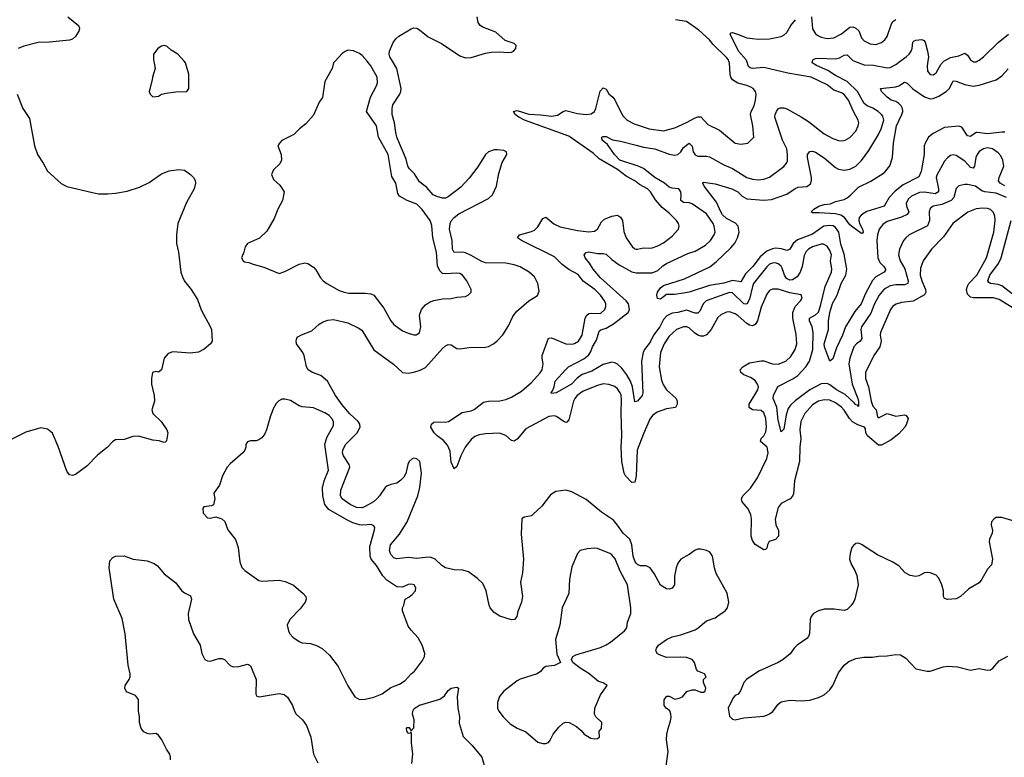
# Model space of a CAD drawing. Header units: inches. Extents: x 1843162 to 1959474, y 907081 to 1016326.
# Tile 234 of 256: x 1895702 to 1902566, y 915149 to 920290. Entities that reach past the tile are written whole.
import ezdxf

# ---------------------------------------------------------------- set-up
doc = ezdxf.new("R2010")
doc.units = ezdxf.units.IN
doc.header["$MEASUREMENT"] = 0
for name, color, linetype in [('B8991', 7, 'Continuous'), ('B8992', 7, 'Continuous'), ('B9901', 7, 'Continuous'), ('B9902', 7, 'Continuous')]:
    doc.layers.add(name, color=color, linetype=linetype)

msp = doc.modelspace()

# ---------------------------------------------------------------- linework, layer by layer
at = {"layer": 'B8991', "color": 5}
for points, elevation in [([(1896636, 920000), (1896646, 919950), (1896626.8, 919890), (1896626, 919870), (1896604.7, 919790), (1896612, 919770), (1896630, 919752), (1896670, 919758), (1896689.2, 919770.8), (1896722, 919778), (1896790, 919786.8), (1896866, 919790), (1896881.2, 919810), (1896880.9, 919910), (1896857, 919990), (1896848.4, 920000)], 740), ([(1897900.1, 920000), (1897890.4, 919989.6), (1897880.4, 919950), (1897830, 919859), (1897811.8, 919748.2), (1897790, 919715.3), (1897750, 919625.2), (1897695.9, 919564.1), (1897651.3, 919530), (1897612, 919490), (1897530, 919448), (1897512, 919430), (1897502, 919410), (1897524.7, 919350), (1897526, 919310), (1897514.4, 919285.6), (1897470, 919244), (1897458, 919210), (1897470, 919176), (1897515.9, 919135.9), (1897546, 919090), (1897534.8, 919030), (1897500.7, 918970), (1897475.2, 918904.8), (1897423.5, 918816.5), (1897373.7, 918766.3), (1897290.6, 918729.4), (1897274, 918706), (1897264.9, 918670), (1897247, 918630), (1897258.8, 918610), (1897270, 918603), (1897298.5, 918598.5), (1897330, 918584.9), (1897404, 918564), (1897510, 918520.7), (1897550, 918535.5), (1897650, 918585.7), (1897690, 918594), (1897710, 918590.4), (1897750, 918564.9), (1897765.8, 918545.8), (1897798, 918490), (1897816.3, 918470), (1897844, 918450), (1897930, 918403.1), (1897962.8, 918390), (1897996.2, 918383.8), (1898110, 918384.2), (1898150, 918378.7), (1898170.2, 918370.3), (1898240.2, 918280.3), (1898288.5, 918190), (1898310, 918164.9), (1898370, 918121.3), (1898410, 918104.4), (1898450, 918093), (1898466.8, 918093.2), (1898490, 918107.3), (1898498.7, 918150), (1898488.2, 918230), (1898502.4, 918270), (1898530, 918302.4), (1898558.5, 918321.5), (1898590, 918333.7), (1898650, 918343.1), (1898710, 918345.5), (1898750, 918354.8), (1898810, 918361), (1898830, 918371.3), (1898848.7, 918390), (1898849, 918410), (1898818, 918470), (1898789.3, 918510), (1898770, 918519.7), (1898750, 918522), (1898670, 918517.6), (1898650, 918521.7), (1898630, 918538.7), (1898614.6, 918574.6), (1898607.3, 918670), (1898582.8, 918770), (1898574.6, 918854.6), (1898564.4, 918890), (1898508, 918968), (1898470, 919005.1), (1898402, 919030), (1898350, 919060.5), (1898337.7, 919077.7), (1898324.4, 919150), (1898296.5, 919196.5), (1898271.1, 919350), (1898204.2, 919470), (1898188.4, 919550), (1898118.4, 919650), (1898146.5, 919750), (1898189.8, 919830), (1898195.3, 919850), (1898193.5, 919890), (1898150, 919968.3), (1898123.3, 920000)], 740), ([(1900000, 916502.3), (1899993.2, 916510), (1899977.5, 916550), (1899969.3, 916630), (1899955.4, 916670), (1899909.8, 916710), (1899870, 916767.4), (1899840.6, 916800.6), (1899756.9, 916856.9), (1899650, 916945.1), (1899550, 916999.5), (1899510, 917009.4), (1899439.8, 917000.2), (1899401.7, 916978.3), (1899341.2, 916898.8), (1899280, 916840), (1899270, 916832.6), (1899218.5, 916821.5), (1899202.8, 916810), (1899197.1, 916702.9), (1899213.4, 916530), (1899206.3, 916433.7), (1899193.4, 916370), (1899206, 916270), (1899201.1, 916230), (1899174.8, 916165.2), (1899167.2, 916130), (1899152, 916107.9), (1899130, 916107.1), (1899050, 916132.9), (1899010, 916157.7), (1898982.1, 916190), (1898974.1, 916210), (1898954.7, 916310), (1898930, 916360.3), (1898894.4, 916394.4), (1898830, 916440.7), (1898790, 916453.8), (1898730, 916455.3), (1898670, 916469.8), (1898645.1, 916485.1), (1898598.7, 916530), (1898570, 916542.2), (1898550, 916544), (1898470, 916534.3), (1898410, 916541.2), (1898330, 916530.8), (1898310, 916538), (1898290, 916561.3), (1898280.7, 916590), (1898286.6, 916630), (1898350, 916704.2), (1898402.6, 916790), (1898477.7, 916970), (1898491, 917030), (1898503.5, 917130), (1898490.9, 917210), (1898470, 917229.6), (1898450, 917233.7), (1898438.8, 917230), (1898418, 917210), (1898407.5, 917190), (1898392.7, 917127.3), (1898378.7, 917101.3), (1898359.8, 917080.2), (1898330, 917060.3), (1898288, 917050), (1898261.9, 917038.1), (1898250, 917028.5), (1898211.1, 916970), (1898192.3, 916950), (1898167.7, 916930), (1898110, 916896), (1898090, 916887.9), (1898050, 916888.6), (1898006.4, 916910), (1897949.8, 916950), (1897939, 916970), (1897939.5, 917010), (1898002.2, 917170), (1897999.8, 917190), (1897958.6, 917250), (1897953, 917270), (1897954, 917290), (1897973.8, 917330), (1898054.4, 917410), (1898074.4, 917450), (1898073.6, 917470), (1898060.3, 917490), (1898002.7, 917542.7), (1897950, 917605), (1897904.3, 917670), (1897848, 917770), (1897800.4, 917810), (1897742, 917830), (1897713.6, 917850), (1897701.5, 917870), (1897685.3, 917950), (1897675.6, 917970), (1897631.2, 918030), (1897628.4, 918051.6), (1897634, 918070), (1897641.8, 918078.2), (1897666.6, 918093.4), (1897738.9, 918121.1), (1897790, 918168.2), (1897816.6, 918183.4), (1897850, 918194.4), (1897890, 918199.5), (1897990, 918178), (1898062.5, 918142.5), (1898086.1, 918126.1), (1898170, 917987.8), (1898308.6, 917888.6), (1898370, 917831.6), (1898410, 917825.8), (1898450, 917832.3), (1898494.1, 917845.9), (1898530, 917864.6), (1898650, 917996.9), (1898670, 918016.5), (1898690, 918026.5), (1898710, 918023.6), (1898750, 917997.4), (1898770, 917995.3), (1898834.3, 918005.7), (1898950, 918008.2), (1898970, 918012.8), (1899004.5, 918030), (1899030, 918050.4), (1899070, 918094), (1899110, 918155.8), (1899139.7, 918220.3), (1899164.9, 918255.1), (1899250.5, 918329.5), (1899311.8, 918368.2), (1899323.1, 918396.9), (1899314.4, 918450), (1899290, 918496.4), (1899254, 918530), (1899190, 918567), (1899150, 918581.5), (1899090, 918593.4), (1898950, 918595.4), (1898923.8, 918603.8), (1898850, 918647.1), (1898810, 918664.9), (1898790, 918668.8), (1898730, 918667.2), (1898718.9, 918690), (1898717.5, 918750), (1898697.5, 918830), (1898702, 918870), (1898710, 918887.6), (1898730, 918912.1), (1898763.1, 918936.9), (1898970, 919044.2), (1898996.9, 919070), (1899026, 919130), (1899041.3, 919218.7), (1899066.1, 919293.9), (1899097.2, 919350), (1899095.3, 919370), (1899077, 919377), (1899030, 919382.9), (1899010, 919382), (1898970, 919369.3), (1898950, 919349.4), (1898895.8, 919264.2), (1898834.2, 919185.8), (1898776.6, 919123.4), (1898690, 919055.6), (1898670, 919046.6), (1898650, 919046.6), (1898610, 919057.4), (1898584.8, 919070), (1898539.3, 919119.3), (1898490, 919159.8), (1898454.8, 919214.8), (1898420.3, 919250), (1898408.6, 919270), (1898396.9, 919316.9), (1898331.6, 919470), (1898322.9, 919502.9), (1898314.5, 919570), (1898298.5, 919630), (1898298.3, 919670), (1898303.4, 919696.6), (1898350.8, 919770), (1898359.8, 919790), (1898362.2, 919810), (1898331.6, 919950), (1898300.1, 920000)], 720), ([(1900000, 919159.2), (1899986, 919170), (1899930, 919199.6), (1899870, 919244.6), (1899740.5, 919320.5), (1899700.6, 919360.6), (1899530, 919477.7), (1899220.5, 919590), (1899182.4, 919610), (1899156.2, 919630), (1899145.2, 919650), (1899170, 919656.1), (1899250.7, 919630.7), (1899332.9, 919627.1), (1899410, 919617.3), (1899450, 919625.4), (1899490, 919650.2), (1899510, 919657.2), (1899590, 919635.8), (1899649.9, 919630.1), (1899685.9, 919634.1), (1899708.6, 919650), (1899719.1, 919670), (1899749.1, 919790.9), (1899770, 919814.6), (1899790, 919804.6), (1899810, 919773.6), (1899836.5, 919750), (1899850, 919731.5), (1899890, 919649), (1899910, 919618.2), (1899937.7, 919590), (1899984.7, 919564.7), (1900000, 919559.7)], 680), ([(1895683, 919770), (1895723.8, 919670), (1895770, 919601), (1895806, 919410), (1895826, 919350), (1895865.7, 919290), (1895894.7, 919234.7), (1895990, 919148.4), (1896030, 919128.2), (1896210, 919084.4), (1896250, 919076.4), (1896315.8, 919075.8), (1896370, 919080.3), (1896450, 919095.8), (1896537.2, 919122.8), (1896605.2, 919154.8), (1896690, 919214.4), (1896744, 919236), (1896810, 919246), (1896850, 919240.5), (1896891.5, 919211.6), (1896913.4, 919190), (1896925.5, 919170), (1896928.2, 919150), (1896918.4, 919110), (1896864.5, 919015.5), (1896805.3, 918870), (1896794.6, 918790), (1896796, 918730), (1896809, 918669), (1896825.3, 918530), (1896836.7, 918496.7), (1896850, 918467.3), (1896896.4, 918410), (1896940.6, 918340.6), (1896967.7, 918267.7), (1897030.4, 918150.4), (1897038, 918130), (1897044, 918050), (1897030.8, 918030), (1896986.9, 917993.1), (1896948.5, 917971.5), (1896890, 917964.5), (1896770, 917974.5), (1896736.7, 917963.3), (1896708.5, 917930), (1896690, 917848.7), (1896670, 917832.7), (1896650, 917837.2), (1896627.3, 917830), (1896620.5, 917790), (1896620.4, 917750), (1896638.4, 917670), (1896642, 917630), (1896623.1, 917570), (1896630, 917546), (1896688.5, 917490), (1896727.7, 917430), (1896734, 917410), (1896724.9, 917355.1), (1896715.8, 917344.2), (1896710, 917342), (1896673.5, 917353.5), (1896630, 917359.8), (1896530, 917386.8), (1896490, 917385.4), (1896430, 917363.5), (1896370, 917362), (1896350.3, 917349.6), (1896311.5, 917308.5), (1896244.8, 917255.2), (1896170, 917178), (1896090, 917119.3), (1896070, 917112.7), (1896050, 917117.2), (1896030, 917142), (1895970, 917315.3), (1895930, 917408), (1895896.5, 917436.5), (1895850, 917445.2), (1895744.5, 917415.5), (1895590, 917339)], 720), ([(1900000, 919274.4), (1899884.7, 919310), (1899847.4, 919350), (1899799.1, 919419.1), (1899761.6, 919450), (1899760.9, 919470), (1899770, 919476.4), (1899790, 919475.8), (1899833.5, 919453.5), (1899890, 919443.6), (1900000, 919414.3)], 660), ([(1900000, 917109.1), (1899990, 917066.6), (1899970, 917064.7), (1899926, 917110), (1899915.3, 917130), (1899900.7, 917210), (1899894.3, 917310), (1899900.6, 917390), (1899894.5, 917550), (1899898, 917638), (1899894, 917674), (1899888.9, 917690), (1899870, 917716), (1899850, 917732.1), (1899810, 917747.8), (1899770, 917750.7), (1899730, 917740.8), (1899630, 917700.9), (1899587.1, 917670), (1899571, 917650), (1899562, 917630), (1899530, 917501.2), (1899516.2, 917483.8), (1899510, 917481.7), (1899490, 917490.9), (1899443.7, 917523.7), (1899428, 917528), (1899390, 917523.7), (1899230, 917438.9), (1899170, 917366), (1899150, 917351.9), (1899130, 917355.6), (1899091.1, 917391.1), (1899047.2, 917407.2), (1898950, 917403.5), (1898904, 917396), (1898875.1, 917384.9), (1898850, 917362.8), (1898806.6, 917310), (1898777.6, 917250), (1898750, 917175.1), (1898730, 917159), (1898710, 917206), (1898702.5, 917282.5), (1898684.5, 917324.5), (1898657.1, 917357.1), (1898611.1, 917390), (1898591, 917410), (1898567.7, 917450), (1898573.7, 917470), (1898590, 917483.6), (1898612.6, 917487.4), (1898670, 917485.2), (1898690.5, 917489.5), (1898787.2, 917552.8), (1898850, 917564.1), (1898870, 917573.7), (1898936.3, 917623.7), (1898969.1, 917630.9), (1899050, 917634.1), (1899090, 917641.5), (1899130, 917659.6), (1899199.5, 917700.5), (1899270, 917760.9), (1899330, 917827.6), (1899343.7, 917850), (1899351.9, 917890), (1899343.9, 917930), (1899345.2, 917950), (1899389.2, 918070.8), (1899410, 918071.8), (1899510, 918030.1), (1899550, 918027.4), (1899570, 918032.8), (1899597.2, 918050), (1899623, 918090), (1899644.4, 918210), (1899654.8, 918230), (1899670, 918241.4), (1899690, 918244.6), (1899750, 918241.8), (1899780.8, 918270), (1899788.8, 918290), (1899788.9, 918310), (1899779.8, 918330), (1899750, 918370.7), (1899711.3, 918410), (1899630, 918468.1), (1899594.3, 918514.3), (1899530, 918548.3), (1899484.6, 918584.6), (1899430, 918637.9), (1899199.5, 918750), (1899172.3, 918770), (1899186, 918790), (1899270, 918812.4), (1899290, 918822.3), (1899314, 918846.1), (1899350, 918904.9), (1899370, 918912.7), (1899426.5, 918866.5), (1899470, 918845.8), (1899590, 918820.4), (1899670, 918811), (1899710, 918815.9), (1899730, 918829.2), (1899758.7, 918881.3), (1899779.5, 918900.5), (1899830, 918919.8), (1899870, 918926.5), (1899890, 918914.3), (1899903.7, 918890), (1899914.3, 918814.3), (1899930, 918768.4), (1899971.5, 918710), (1899990, 918693.6), (1900000, 918691.5)], 680), ([(1900000, 917628.6), (1899990, 917625.2), (1899973.6, 917730), (1899959.3, 917770), (1899935, 917815), (1899900.6, 917860.6), (1899870, 917889.1), (1899850, 917899.2), (1899830, 917901.7), (1899770, 917887.6), (1899690, 917840.4), (1899624.1, 917815.9), (1899587.7, 917792.3), (1899549, 917750), (1899442.8, 917690), (1899410, 917684.5), (1899406.3, 917690), (1899416.9, 917703.1), (1899428.2, 917730), (1899435.6, 917770), (1899507.3, 917850), (1899527.3, 917870), (1899634.7, 917925.3), (1899670, 917954.3), (1899683.5, 917976.5), (1899695.6, 918010), (1899723.5, 918056.5), (1899742.2, 918117.8), (1899752.6, 918127.4), (1899790, 918139.2), (1899842.3, 918170), (1899944.4, 918250), (1899952.9, 918270), (1899945.7, 918310), (1899929.8, 918330), (1899750.7, 918490), (1899698.9, 918550), (1899673.7, 918593.7), (1899645.1, 918630), (1899638, 918650), (1899650, 918668), (1899670, 918671), (1899730, 918661.1), (1899770, 918660.7), (1899790, 918654.9), (1899830, 918618), (1899881.7, 918581.7), (1899970, 918531.4), (1900000, 918526.2)], 660), ([(1896753.7, 915130), (1896754, 915150), (1896747.8, 915170), (1896724.7, 915204.7), (1896693.7, 915270), (1896670, 915302), (1896650, 915313.3), (1896610, 915309.9), (1896590, 915313.5), (1896567.1, 915327.1), (1896548, 915350), (1896535.9, 915390), (1896535.9, 915430), (1896529.9, 915470), (1896530, 915551.2), (1896510, 915578.7), (1896446, 915606), (1896433.8, 915630), (1896437.8, 915650), (1896464.1, 915690), (1896471.4, 915710), (1896471.3, 915730), (1896457.4, 915790), (1896438, 916010), (1896416.3, 916116.3), (1896358.9, 916250), (1896325.1, 916470), (1896330, 916518), (1896350, 916541), (1896370, 916550.8), (1896430, 916553.4), (1896492, 916530), (1896590, 916518.4), (1896639.2, 916499.2), (1896662, 916482), (1896708.1, 916428.1), (1896790, 916364.9), (1896830, 916310.4), (1896850, 916294.9), (1896893, 916273), (1896900.3, 916250), (1896875.8, 916150), (1896878.5, 916110), (1896913, 916010), (1896961, 915930), (1896971, 915871), (1896991.3, 915831.3), (1897010, 915820.3), (1897030, 915819.6), (1897090, 915836.5), (1897110, 915837.6), (1897130.3, 915830.3), (1897169.2, 915789.2), (1897190, 915779.5), (1897230, 915780.3), (1897290, 915798.8), (1897296.3, 915796.3), (1897310, 915786), (1897351.1, 915691.1), (1897348.3, 915588.3), (1897354.4, 915574.4), (1897370.6, 915570.6), (1897510, 915594), (1897546.6, 915586.6), (1897568.1, 915568.1), (1897602.7, 915510), (1897616.5, 915470), (1897629.1, 915450), (1897673.2, 915410), (1897701.1, 915370), (1897731.1, 915290), (1897749.2, 915170), (1897779.5, 915110)], 720), ([(1898435.8, 915104.2), (1898442.3, 915170), (1898434, 915250), (1898433.2, 915313.2), (1898430, 915326), (1898423.6, 915316.4), (1898410, 915314), (1898400.9, 915330), (1898398, 915350), (1898404, 915356), (1898416, 915356), (1898430, 915334), (1898450, 915354), (1898452, 915410), (1898439.3, 915450), (1898441.6, 915470), (1898451, 915489), (1898490, 915512.6), (1898630, 915554.2), (1898663.5, 915576.5), (1898690, 915613.7), (1898709, 915631), (1898750, 915636.4), (1898760.7, 915630), (1898752.7, 915570), (1898755.6, 915490), (1898767.2, 915430), (1898766.6, 915386.6), (1898793.4, 915293.4), (1898857.3, 915230), (1898923.8, 915150), (1898950, 915061)], 720)]:
    msp.add_lwpolyline(points, dxfattribs=dict(at, elevation=elevation))
at = {"layer": 'B8991', "color": 5, "elevation": 740}
for points in [[(1897550, 917646), (1897530, 917645.2), (1897507.5, 917632.5), (1897490, 917615.3), (1897470, 917582), (1897450, 917528.7), (1897422, 917430), (1897410, 917402.7), (1897390, 917376), (1897370, 917361.2), (1897350, 917354), (1897310, 917354), (1897290, 917348), (1897278, 917330), (1897278, 917310), (1897271.3, 917290), (1897258, 917270), (1897170, 917195.1), (1897148.9, 917171.1), (1897114.9, 917110), (1897095.2, 917044.8), (1897056, 916990), (1897062, 916950), (1897052.5, 916907.5), (1897039.3, 916900.7), (1896984.6, 916895.4), (1896977.5, 916882.5), (1896980.3, 916850), (1897010, 916818.4), (1897030, 916814.4), (1897070, 916824), (1897110, 916810.8), (1897132.8, 916792.8), (1897153.7, 916733.7), (1897206.4, 916666.4), (1897224.7, 916610), (1897236, 916510), (1897250, 916472), (1897271.3, 916450), (1897370, 916380.7), (1897390, 916376.3), (1897510, 916382.4), (1897553.3, 916373.3), (1897610, 916347.7), (1897678.8, 916290), (1897696, 916270), (1897698, 916250), (1897691, 916230), (1897656.1, 916183.9), (1897586, 916110), (1897566, 916070), (1897574.8, 916030), (1897586, 916010), (1897605.8, 915985.8), (1897650, 915954.8), (1897670, 915947.3), (1897730, 915942.8), (1897770, 915926.8), (1897810, 915906.8), (1897860.7, 915860.7), (1897921.7, 915781.7), (1897990, 915646), (1898038, 915570), (1898070, 915550.8), (1898110, 915554), (1898170, 915567.3), (1898228.7, 915590), (1898290, 915634), (1898350, 915658.4), (1898390, 915683.1), (1898430, 915730.7), (1898453.2, 915750), (1898510, 915822.8), (1898524.5, 915850), (1898527, 915873), (1898508.4, 915930), (1898480.2, 915980.2), (1898430, 916034.5), (1898410, 916062.7), (1898369.4, 916170), (1898369.4, 916190.6), (1898379, 916210), (1898388, 916250), (1898415.5, 916264.5), (1898437.5, 916282.5), (1898462, 916310), (1898464, 916330), (1898451.4, 916351.4), (1898430, 916356), (1898410, 916352.3), (1898370, 916334.5), (1898330, 916335.6), (1898262.2, 916382.2), (1898232.3, 916412.3), (1898190, 916485.6), (1898152.6, 916530), (1898144.8, 916550), (1898142.4, 916617.6), (1898174.5, 916734.5), (1898177, 916750), (1898170, 916761.2), (1898151, 916771), (1898094.3, 916765.7), (1898070, 916767.8), (1898023.9, 916783.9), (1897982.9, 916802.9), (1897856.9, 916876.9), (1897827.9, 916910), (1897814.9, 916970), (1897812.6, 917027.4), (1897823.4, 917076.6), (1897853.5, 917150), (1897828.8, 917330), (1897843.3, 917376.7), (1897890, 917461), (1897889.7, 917490), (1897878.3, 917510), (1897859.6, 917530), (1897830, 917549.6), (1897770, 917576.2), (1897750, 917583.7), (1897670, 917592.3), (1897650, 917599.3), (1897590, 917636.2)], [(1899710, 916606), (1899659.3, 916600.7), (1899610, 916589.2), (1899590.4, 916569.6), (1899550, 916475.3), (1899534.4, 916390), (1899530.4, 916290), (1899484.7, 916190), (1899466.8, 916070), (1899438, 915970), (1899447, 915867), (1899472, 915810), (1899430.5, 915789.5), (1899370, 915781.2), (1899350.6, 915769.4), (1899333.2, 915746.8), (1899310.5, 915729.5), (1899190, 915692.3), (1899170, 915680.9), (1899076.3, 915610), (1899047.2, 915572.8), (1899033.7, 915530), (1899032.2, 915490), (1899042, 915470), (1899071.2, 915431.2), (1899122, 915382), (1899170, 915352), (1899230, 915324.9), (1899314.6, 915254.6), (1899350, 915243.8), (1899370, 915245.5), (1899387.3, 915252.7), (1899397.2, 915262.8), (1899422, 915310), (1899461.3, 915358.7), (1899490, 915386), (1899510, 915394.4), (1899531.7, 915391.7), (1899583.1, 915363.1), (1899616.3, 915336.3), (1899638, 915310), (1899683, 915283), (1899710, 915277.3), (1899730, 915278.8), (1899744, 915290), (1899742.7, 915330), (1899758.4, 915350), (1899759.5, 915390), (1899718, 915430), (1899709.7, 915450), (1899712.3, 915490), (1899750, 915584.9), (1899797.2, 915650), (1899770, 915667), (1899736.2, 915676.2), (1899670, 915732), (1899609.7, 915769.7), (1899558, 915810), (1899548, 915830), (1899558, 915850), (1899578, 915862), (1899750, 915913.4), (1899790, 915931.6), (1899820.5, 915950), (1899918.4, 916030), (1899934, 916050), (1899938.7, 916090), (1899961.3, 916150), (1899963.5, 916190), (1899939.1, 916350), (1899887, 916447), (1899852.5, 916532.5), (1899830, 916560.5), (1899816.2, 916570), (1899730, 916603)]]:
    msp.add_lwpolyline(points, close=True, dxfattribs=at)
at = {"layer": 'B8992', "color": 5}
for points, elevation in [([(1896038, 920310), (1896110.6, 920250), (1896119.1, 920230), (1896113.4, 920210), (1896090, 920172.7), (1896070, 920155.1), (1896050, 920147), (1895910, 920133.3), (1895830, 920132), (1895730, 920105.2), (1895690.6, 920089.4)], 720), ([(1898300.1, 920000), (1898281.1, 920030), (1898276.9, 920050), (1898278.7, 920070), (1898304.4, 920130), (1898323.6, 920156.4), (1898344.6, 920175.4), (1898430, 920225.3), (1898450, 920232.6), (1898470, 920231.5), (1898490, 920220.3), (1898550, 920170.2), (1898643.5, 920123.5), (1898770, 920038), (1898810, 920024.4), (1898850, 920025.5), (1898950, 920056.5), (1898990, 920063.1), (1899045.1, 920065.1), (1899110, 920060.4), (1899130, 920063.8), (1899144, 920070), (1899161.2, 920090), (1899164, 920110), (1899150, 920124), (1899085.1, 920145.1), (1899022, 920202), (1898930, 920236.9), (1898912, 920250), (1898897, 920270), (1898892, 920310)], 720), ([(1896848.4, 920000), (1896805.2, 920050), (1896758.3, 920078.3), (1896730, 920102), (1896710, 920109.3), (1896690, 920105.2), (1896664.7, 920090), (1896634.8, 920050), (1896634, 920010), (1896636, 920000)], 740), ([(1898123.3, 920000), (1898090, 920039.5), (1898070, 920055.1), (1898030, 920072.7), (1897990, 920077.2), (1897970, 920069.2), (1897950, 920053.2), (1897900.1, 920000)], 740)]:
    msp.add_lwpolyline(points, dxfattribs=dict(at, elevation=elevation))
at = {"layer": 'B9901', "color": 5}
for points, elevation in [([(1900000, 919559.7), (1900090.7, 919530), (1900190, 919515.2), (1900270, 919535.6), (1900350, 919572.3), (1900410, 919605.9), (1900430, 919612.9), (1900450, 919611.8), (1900498.6, 919558.6), (1900580.8, 919520.8), (1900690, 919430.4), (1900730, 919422.4), (1900778, 919430), (1900819, 919470), (1900812.8, 919550), (1900796.8, 919630), (1900801.5, 919650), (1900822.3, 919690), (1900832.3, 919730), (1900836.3, 919770), (1900831.5, 919790), (1900816.2, 919810), (1900799.8, 919819.8), (1900771.9, 919831.9), (1900707.6, 919847.6), (1900670.8, 919870.8), (1900658.9, 919890), (1900653.8, 919910), (1900649.9, 919990), (1900646.2, 920000)], 680), ([(1900000, 919414.3), (1900050, 919400.9), (1900130, 919390.8), (1900230, 919352), (1900270, 919346.6), (1900290, 919351.1), (1900309.8, 919370), (1900330, 919399), (1900370, 919428.5), (1900389, 919409), (1900397.5, 919370), (1900410, 919347.2), (1900430, 919337.6), (1900490, 919338), (1900510, 919333.5), (1900610, 919277.4), (1900670, 919252.6), (1900770, 919190.2), (1900810, 919177.2), (1900850, 919174.4), (1900890, 919177.8), (1900930, 919193.2), (1901030, 919266.3), (1901048.4, 919290), (1901054, 919306), (1901055.5, 919350), (1901049.8, 919390), (1901019.2, 919450), (1900967, 919610), (1900968.5, 919630), (1900977.1, 919650), (1900990, 919667.8), (1901004.4, 919675.6), (1901030, 919676), (1901050, 919668.6), (1901150, 919613.4), (1901200.2, 919580.2), (1901310, 919494.7), (1901370, 919460.7), (1901410, 919448), (1901434.2, 919445.8), (1901456, 919450), (1901490, 919468.9), (1901530, 919512.4), (1901547.6, 919550), (1901551.6, 919570), (1901547.8, 919590), (1901514.7, 919650), (1901480.5, 919730), (1901450, 919768.3), (1901430, 919780.2), (1901378.5, 919798.5), (1901330, 919835.4), (1901220.5, 919890), (1901057, 919917), (1900890, 919956), (1900810.7, 919950.7), (1900793.5, 919953.5), (1900783.5, 919963.5), (1900770.7, 920000)], 660), ([(1902570, 919131.5), (1902536.5, 919150), (1902526.7, 919166.7), (1902530.4, 919190), (1902562.2, 919270), (1902556.6, 919310), (1902541.9, 919341.9), (1902522.9, 919362.9), (1902483, 919390), (1902450, 919396.1), (1902421.3, 919390), (1902390, 919370.8), (1902376, 919350), (1902368, 919330), (1902357.4, 919270), (1902350, 919255.8), (1902330, 919258.5), (1902290, 919304.2), (1902230, 919344.4), (1902210, 919348.3), (1902190, 919342.6), (1902170, 919328), (1902150, 919303), (1902094.6, 919205.4), (1902090.9, 919189.1), (1902107.8, 919110), (1902106.3, 919090), (1902083.8, 919076.2), (1902010, 919086.7), (1901975.1, 919084.9), (1901919.1, 919060.9), (1901898.4, 919041.6), (1901882.7, 919010), (1901883.9, 918990), (1901901.5, 918950), (1901889, 918931), (1901850, 918914.3), (1901750, 918882.7), (1901718.6, 918861.4), (1901694.5, 918830), (1901681.3, 918790), (1901677.1, 918750), (1901684.5, 918630), (1901698.6, 918598.6), (1901727.1, 918570), (1901738.2, 918550), (1901736.7, 918543.3), (1901728.8, 918530), (1901670, 918497.9), (1901648, 918472), (1901597.9, 918382.1), (1901567.9, 918310), (1901524.5, 918255.5), (1901459.8, 918150), (1901438.2, 918090), (1901396.3, 918003.7), (1901370, 917925.1), (1901350, 917909.2), (1901312.2, 918010), (1901310.6, 918030), (1901339.9, 918130), (1901341.4, 918190), (1901350, 918248.2), (1901368.8, 918311.2), (1901401, 918370), (1901429.9, 918450), (1901461.2, 918510), (1901469.4, 918550), (1901450, 918656.3), (1901425.8, 918725.8), (1901411.9, 918810), (1901390, 918842.5), (1901372.3, 918852.3), (1901350, 918855.9), (1901308.5, 918851.5), (1901230, 918795.3), (1901123.5, 918756.5), (1901093.9, 918730), (1901070, 918689.7), (1901056.8, 918683.2), (1901050, 918680.9), (1901012.5, 918692.5), (1900970, 918696.3), (1900950, 918693.2), (1900910, 918676), (1900863.6, 918636.4), (1900813.9, 918570), (1900761.9, 918518.1), (1900730, 918462.8), (1900670, 918471.1), (1900610, 918454.4), (1900510, 918437.6), (1900370, 918391.6), (1900330, 918382.6), (1900266, 918374), (1900210, 918374.7), (1900170, 918342.9), (1900147.4, 918347.4), (1900144.4, 918370), (1900148.6, 918390), (1900170, 918420.3), (1900190, 918436.9), (1900336.6, 918483.3), (1900513, 918567), (1900558.1, 918601.9), (1900659.7, 918700.3), (1900686.7, 918733.3), (1900707.1, 918770), (1900718, 918810), (1900710, 918851.5), (1900692.7, 918872.7), (1900630, 918905.2), (1900602.5, 918930), (1900589.4, 918950), (1900558.9, 919018.9), (1900474, 919130), (1900465.1, 919150), (1900470, 919156.3), (1900550, 919145.4), (1900665.5, 919110), (1900708.5, 919090), (1900738.7, 919058.7), (1900770, 919042.1), (1900890, 919031.3), (1900944.2, 919035.8), (1901050, 919072.7), (1901107.8, 919112.2), (1901130, 919122.2), (1901190, 919127.5), (1901215.3, 919144.7), (1901222.8, 919170), (1901221.5, 919190), (1901193.1, 919330), (1901194.3, 919350), (1901210, 919372.2), (1901230, 919374), (1901250, 919365.5), (1901310, 919326.2), (1901390, 919258.8), (1901410, 919248.4), (1901450, 919241), (1901490, 919247.6), (1901530.4, 919269.6), (1901570, 919309.1), (1901622.2, 919377.8), (1901689.1, 919490), (1901706.8, 919530), (1901726.3, 919590), (1901718.3, 919618.3), (1901710.7, 919630), (1901686, 919650), (1901650, 919673.2), (1901609.6, 919689.6), (1901590, 919705.5), (1901542.1, 919790), (1901470, 919858.5), (1901390, 919900.5), (1901335.8, 919935.8), (1901256.3, 919970), (1901227, 919990), (1901229.6, 920000)], 640), ([(1901522.6, 920000), (1901590, 919974.4), (1901654, 919974.1), (1901750, 919954.8), (1901770, 919956.1), (1901810, 919977), (1901841.1, 920000)], 640), ([(1902032.8, 920000), (1902028.8, 919968.8), (1902031.3, 919931.3), (1902050, 919907.2), (1902070, 919905.7), (1902090, 919920.3), (1902123.1, 919976.9), (1902141.4, 919998.6), (1902143.8, 920000)], 640), ([(1902344.9, 920000), (1902350, 919996.5), (1902370, 919996.5), (1902376.9, 920000)], 640), ([(1902570, 919505.3), (1902550, 919506.9), (1902450, 919493.8), (1902377, 919503), (1902370, 919502.5), (1902330, 919475.4), (1902310, 919481), (1902270, 919541.5), (1902248.2, 919548.2), (1902150, 919538.8), (1902070, 919497.6), (1902038.6, 919470), (1902014.6, 919430), (1902008.1, 919410), (1902006.4, 919350), (1901987.5, 919232.5), (1901970, 919194), (1901862, 919138), (1901804.3, 919095.8), (1901763.2, 919050), (1901729.6, 918990.4), (1901607.5, 918952.5), (1901571.4, 918928.6), (1901555.2, 918910), (1901551.2, 918890), (1901555.5, 918870), (1901576.9, 918830), (1901581.6, 918810), (1901577.4, 918802.6), (1901570, 918799.6), (1901510, 918842.6), (1901490, 918859.2), (1901450.9, 918910.9), (1901426.6, 918926.6), (1901390, 918935.7), (1901275.5, 918944.5), (1901230, 918943.7), (1901219, 918950), (1901239.3, 918970), (1901274, 918990), (1901310, 919000.6), (1901354.7, 919005.3), (1901390, 919023.8), (1901450, 919037.6), (1901470, 919048.4), (1901493.8, 919066.2), (1901550, 919123.2), (1901635, 919165), (1901730, 919224.6), (1901768.1, 919271.9), (1901787.1, 919330), (1901793.4, 919430), (1901815.4, 919550), (1901852.8, 919630), (1901858.1, 919650), (1901857.3, 919670), (1901847.3, 919690), (1901830, 919706), (1901810, 919718.6), (1901778.4, 919730), (1901749.6, 919750), (1901709.6, 919790), (1901702.7, 919810), (1901810, 919822.3), (1901830, 919829.2), (1901870, 919854.6), (1901890, 919847.6), (1901927.7, 919807.7), (1902010, 919753.3), (1902050, 919738.3), (1902070, 919739.6), (1902110, 919755.9), (1902161.7, 919790), (1902183.2, 919810), (1902210, 919863.6), (1902230, 919862.5), (1902290, 919838.3), (1902350, 919827.4), (1902390, 919833.6), (1902510, 919871.7), (1902550, 919898.4), (1902592.4, 919947.6)], 620), ([(1900000, 918526.2), (1900010, 918524.4), (1900110, 918525.7), (1900150, 918542.3), (1900185.4, 918574.6), (1900210, 918589.6), (1900360.9, 918659.1), (1900410, 918676.1), (1900482.1, 918717.9), (1900518, 918750), (1900543.5, 918790), (1900549.8, 918810), (1900543.9, 918850), (1900535.5, 918870), (1900490, 918937.8), (1900390, 919006.2), (1900370, 919013.3), (1900330, 919015.5), (1900310, 919029.6), (1900314, 919070), (1900311.1, 919090), (1900296, 919110), (1900250, 919114.7), (1900230, 919123.7), (1900197.3, 919150), (1900130, 919189.3), (1900050, 919253.8), (1900010, 919271.3), (1900000, 919274.4)], 660), ([(1900000, 918691.5), (1900010, 918689.4), (1900050, 918699.6), (1900090, 918696.9), (1900110, 918700.3), (1900150, 918712.8), (1900190, 918734.9), (1900250, 918780.3), (1900294.5, 918830), (1900298.4, 918850), (1900294.5, 918870), (1900279.6, 918890), (1900230, 918941.4), (1900179.9, 918979.9), (1900133.4, 919033.4), (1900100.3, 919090), (1900079.2, 919110), (1900022.1, 919142.1), (1900000, 919159.2)], 680), ([(1902582, 919050), (1902510, 919079.9), (1902430, 919090.4), (1902410, 919097.2), (1902365.1, 919130), (1902310, 919142.2), (1902290, 919142.2), (1902250, 919130.9), (1902230, 919112.6), (1902214.1, 919050), (1902196.3, 919030), (1902130, 919001.5), (1902070.8, 918989.2), (1902050, 918974.7), (1902042.7, 918950), (1902045.7, 918890), (1902030, 918852), (1901903.7, 918790), (1901879.6, 918770), (1901864, 918750), (1901835.2, 918690), (1901828.5, 918650), (1901840.5, 918610), (1901872.8, 918552.8), (1901896.3, 918470), (1901893.7, 918450), (1901870, 918441.6), (1901810, 918441.3), (1901770, 918435.3), (1901727.4, 918412.6), (1901692.6, 918370), (1901660.9, 918310), (1901634.7, 918245.3), (1901570.8, 918150), (1901565.4, 918130), (1901572.2, 918067.8), (1901561.6, 918050), (1901535, 918030), (1901517.8, 918010), (1901488.4, 917930), (1901481.5, 917890), (1901504.6, 917750), (1901545.1, 917650), (1901550.6, 917629.4), (1901550, 917594), (1901542.5, 917602.5), (1901530, 917604.4), (1901520.3, 917620.3), (1901457.6, 917677.6), (1901395.8, 917710), (1901350, 917744.7), (1901330, 917753.8), (1901290, 917751.5), (1901210, 917709.4), (1901107.4, 917632.6), (1901076.1, 917603.9), (1901060, 917580), (1901044.4, 917535.6), (1901030, 917436), (1901010, 917416), (1900990, 917498), (1900979.6, 917590), (1900955.2, 917650), (1900956.8, 917670), (1900986.9, 917733.1), (1901092.8, 917787.2), (1901127.2, 917810), (1901183.2, 917870), (1901206.9, 917910), (1901230.4, 917990), (1901233.4, 918110), (1901225.8, 918150), (1901207.5, 918190), (1901207.3, 918210), (1901250, 918232.1), (1901270, 918251.3), (1901285.6, 918294.4), (1901316.6, 918430), (1901360.8, 918530), (1901363, 918550), (1901355, 918610), (1901361.7, 918650), (1901350, 918680.4), (1901330, 918710.9), (1901306.4, 918726.4), (1901290, 918725.7), (1901230, 918706.8), (1901200.2, 918690), (1901185.2, 918674.8), (1901170, 918647.3), (1901156.6, 918570), (1901142.7, 918530), (1901121.5, 918498.5), (1901090, 918476.4), (1901070, 918475.4), (1901046.7, 918486.7), (1901034, 918510), (1901018.2, 918558.2), (1901010, 918571.5), (1900990, 918588.3), (1900970, 918594.1), (1900950, 918593.6), (1900930, 918585.7), (1900910, 918568.4), (1900818.5, 918450), (1900810.1, 918429.9), (1900790, 918341.7), (1900770, 918306.3), (1900750, 918308.8), (1900670, 918386.4), (1900650, 918387.8), (1900488.2, 918330), (1900466.4, 918310), (1900442.9, 918257.1), (1900430, 918243.7), (1900410, 918244.2), (1900350, 918264.5), (1900290, 918249.5), (1900250, 918245), (1900213.9, 918226.1), (1900190, 918199), (1900164.7, 918150), (1900121.2, 918090), (1900097.6, 918042.4), (1900057.2, 917990), (1900048.3, 917970), (1900037.8, 917910), (1900046.5, 917690), (1900040.3, 917670), (1900010, 917632), (1900000, 917628.6)], 660), ([(1902670, 918252.5), (1902530, 918338.5), (1902490, 918352), (1902350.4, 918350.4), (1902330, 918355), (1902310, 918377.4), (1902303.7, 918410), (1902308.4, 918431.6), (1902319, 918450), (1902375.6, 918510), (1902443, 918630), (1902492.3, 918810), (1902503.2, 918890), (1902500, 918920), (1902490, 918947), (1902470, 918966.6), (1902450, 918974), (1902417, 918977), (1902370, 918972.5), (1902312, 918947.9), (1902207, 918870), (1902142.8, 918777.2), (1902058, 918690), (1902000.7, 918610), (1901982.5, 918557.5), (1901979, 918510), (1901990, 918470.3), (1902017.3, 918410), (1902019.2, 918390), (1902008.7, 918371.3), (1901930, 918328.6), (1901850, 918319.8), (1901812.1, 918307.9), (1901790, 918292.9), (1901772.9, 918270), (1901702.7, 918110), (1901700.9, 918090), (1901706.7, 918050), (1901698.3, 918010), (1901657.1, 917950), (1901597.6, 917830), (1901599.1, 917790), (1901618.5, 917730), (1901637, 917630), (1901650, 917596.9), (1901671.7, 917570), (1901682.7, 917522.7), (1901690, 917515.6), (1901750, 917544), (1901810, 917526.6), (1901870, 917535.6), (1901880.9, 917530), (1901894.7, 917510), (1901885, 917470), (1901873.7, 917450), (1901830, 917403.5), (1901777.7, 917362.2), (1901710, 917324.2), (1901690, 917323.1), (1901612.4, 917390), (1901600.3, 917410), (1901598.2, 917438.2), (1901592.4, 917450), (1901545.1, 917465.1), (1901508, 917488), (1901486.7, 917510), (1901450, 917567.1), (1901430, 917589.8), (1901390, 917619.9), (1901350, 917637), (1901310, 917640.9), (1901270, 917630.5), (1901230, 917606.2), (1901174.4, 917545.6), (1901147.5, 917490), (1901141.7, 917430), (1901148.4, 917368.4), (1901141.3, 917310), (1901137.7, 917210), (1901104.2, 917075.8), (1901095.4, 916984.6), (1901090, 916969.7), (1901073.1, 916950), (1901010, 916918.5), (1900990.2, 916890), (1900967.9, 916807.9), (1900973.4, 916770), (1900991.4, 916730), (1900992.2, 916690), (1900970, 916666.9), (1900927.2, 916652.8), (1900915.5, 916630), (1900910, 916606), (1900902, 916598), (1900890, 916595.3), (1900830, 916632.3), (1900810, 916659.3), (1900802, 916690), (1900804.2, 916810), (1900799.7, 916839.7), (1900780.1, 916880.1), (1900738.9, 916930), (1900734.7, 916950), (1900743.5, 916970), (1900796.3, 917023.7), (1900844.4, 917095.6), (1900910, 917230.3), (1900918.9, 917270), (1900912.2, 917310), (1900865.6, 917350), (1900870.6, 917370), (1900889.9, 917390), (1900903.8, 917416.2), (1900907.5, 917450), (1900904.3, 917510), (1900890.3, 917550.3), (1900870, 917566.3), (1900810.9, 917570.9), (1900786.3, 917586.3), (1900787.2, 917610), (1900847.3, 917710), (1900852.1, 917730), (1900846.5, 917750), (1900830, 917774), (1900796.7, 917796.7), (1900750, 917814.2), (1900729.8, 917830), (1900725.3, 917850), (1900742.2, 917870), (1900790, 917898.5), (1900870, 917913), (1900890, 917910.9), (1900950, 917890.2), (1900990, 917889.3), (1901042.4, 917910), (1901078.3, 917941.7), (1901107.4, 917990), (1901119.5, 918030), (1901115.7, 918095.7), (1901092.9, 918210), (1901091.7, 918250), (1901108.4, 918291.6), (1901145.6, 918330), (1901156.3, 918350), (1901150, 918371.5), (1901070, 918385.7), (1900990, 918411.3), (1900950, 918410.9), (1900930, 918402), (1900910, 918376.3), (1900870, 918286.3), (1900846.5, 918190), (1900830, 918165.2), (1900810, 918157), (1900790, 918160.5), (1900770, 918172.5), (1900710, 918226.6), (1900690, 918239.4), (1900650, 918253.2), (1900630, 918252.3), (1900590, 918231.8), (1900570, 918213.1), (1900521.4, 918130), (1900490, 918094.3), (1900470, 918083.8), (1900450, 918084), (1900430, 918090.5), (1900406.2, 918106.2), (1900370, 918141.2), (1900350, 918149.8), (1900330, 918149.8), (1900280.9, 918130), (1900230, 918083.5), (1900194.5, 918030), (1900168.3, 917970), (1900159.5, 917870), (1900176.7, 917776.7), (1900186.8, 917746.8), (1900212.1, 917710), (1900278.4, 917650), (1900285.8, 917630), (1900286.2, 917610), (1900272.7, 917587.3), (1900210, 917577.3), (1900145.8, 917554.2), (1900113.5, 917530), (1900095.3, 917504.7), (1900050, 917402.2), (1900007.2, 917290), (1900000.2, 917110), (1900000, 917109.1)], 680), ([(1902653, 918353), (1902550, 918434.8), (1902524.2, 918444.2), (1902471, 918451), (1902458.6, 918458.6), (1902452.1, 918470), (1902465.8, 918510), (1902524.8, 918590), (1902543.2, 918630), (1902615.1, 918890)], 660), ([(1902750, 916759.2), (1902550, 916819.6), (1902510, 916819.5), (1902494.8, 916810), (1902477.3, 916790), (1902474, 916770), (1902484, 916730), (1902480.7, 916710), (1902463, 916670), (1902460.5, 916650), (1902484, 916530), (1902476, 916490), (1902450, 916459), (1902410.5, 916390), (1902390, 916364.5), (1902318.2, 916321.8), (1902261.1, 916270), (1902230, 916253.8), (1902170, 916248.7), (1902150, 916256), (1902142.4, 916270), (1902141.6, 916310), (1902129.7, 916350), (1902110, 916398), (1902090, 916417.6), (1902050, 916434.7), (1902030, 916436.9), (1902010, 916435.1), (1901970, 916414), (1901950.4, 916409.6), (1901910, 916415.6), (1901874.6, 916434.6), (1901830, 916483.6), (1901790, 916509.6), (1901680.9, 916560.9), (1901570, 916631.8), (1901550, 916640.7), (1901530, 916638), (1901514.2, 916625.8), (1901503.8, 916610), (1901490.4, 916570), (1901486.7, 916530), (1901500.4, 916490), (1901524.4, 916450), (1901536.9, 916416.9), (1901547, 916350), (1901523, 916250), (1901515.5, 916230), (1901496.7, 916203.3), (1901470, 916179.3), (1901450, 916172.7), (1901380.1, 916180.1), (1901310, 916180.5), (1901271, 916170), (1901234.8, 916150), (1901219.1, 916130), (1901213.4, 916110), (1901208.3, 916011.7), (1901202, 915990), (1901190, 915976), (1901121, 915930), (1901101, 915910), (1901073.4, 915870), (1901024.9, 915830), (1900990.2, 915809.8), (1900854.8, 915750), (1900768, 915690), (1900750.5, 915670), (1900728, 915612), (1900710.4, 915589.6), (1900690, 915579), (1900676.3, 915563.7), (1900641.6, 915490), (1900650, 915436), (1900670, 915414), (1900690, 915410.8), (1900750, 915424), (1900890, 915436.4), (1900910, 915442.4), (1900930, 915450.4), (1900952.1, 915467.9), (1900990, 915519.1), (1901010, 915535.5), (1901070, 915546), (1901150, 915542.6), (1901210, 915547.8), (1901270, 915565.5), (1901310, 915584.4), (1901350, 915618.7), (1901370.8, 915650), (1901410, 915738), (1901450, 915790.4), (1901483.3, 915816.7), (1901530, 915837.1), (1901587.5, 915847.5), (1901646.7, 915846.7), (1901690, 915854), (1901750, 915855.3), (1901810, 915865.3), (1901843.4, 915863.4), (1901879.9, 915839.9), (1901950, 915766), (1902027.9, 915747.9), (1902050, 915748.5), (1902140.9, 915779.1), (1902170, 915784.2), (1902239.5, 915779.5), (1902330, 915755.3), (1902390, 915767.2), (1902450, 915755.5), (1902470, 915759.1), (1902486.6, 915770), (1902530, 915820.3), (1902590, 915852.4)], 720), ([(1900206.3, 915070), (1900222.6, 915190), (1900211.4, 915270), (1900213.6, 915310), (1900222, 915350), (1900240, 915400), (1900244.2, 915430), (1900242.3, 915450), (1900233.1, 915473.1), (1900208.8, 915490), (1900195.5, 915510), (1900193.6, 915550), (1900210, 915573.2), (1900213.6, 915573.6), (1900230, 915574), (1900270, 915554.9), (1900300.3, 915559.7), (1900322, 915570), (1900352.7, 915607.3), (1900390, 915618.9), (1900410, 915618), (1900450, 915602.2), (1900470, 915601.8), (1900480.4, 915610), (1900485.3, 915630), (1900469, 915670), (1900468, 915690), (1900488.7, 915710), (1900475.3, 915730), (1900430, 915749.4), (1900420.5, 915760.5), (1900406, 915810), (1900390, 915830.8), (1900350, 915843.5), (1900310, 915847.6), (1900210, 915844.4), (1900162, 915862), (1900149.3, 915870), (1900136.2, 915890), (1900141.3, 915910), (1900155.6, 915930), (1900210, 915970.3), (1900250, 915988.1), (1900310, 916003.2), (1900410, 916037.2), (1900432.8, 916050), (1900490, 916099.6), (1900550, 916121.5), (1900570, 916134), (1900619.7, 916170), (1900635.8, 916190), (1900645.3, 916230), (1900633.4, 916293.4), (1900558.4, 916430), (1900545.3, 916470), (1900532.6, 916550), (1900520.7, 916570), (1900510, 916580.7), (1900490, 916589.6), (1900450, 916599.6), (1900430, 916598.7), (1900410, 916591.3), (1900370, 916561.6), (1900310.3, 916529.7), (1900290, 916500.7), (1900278.8, 916470), (1900266.4, 916410), (1900266.7, 916350), (1900250, 916326.4), (1900230, 916319.7), (1900210, 916322.6), (1900169.3, 916349.3), (1900126, 916430), (1900097.3, 916470), (1900070, 916484.1), (1900030, 916484), (1900010.5, 916490.5), (1900000, 916502.3)], 720)]:
    msp.add_lwpolyline(points, dxfattribs=dict(at, elevation=elevation))
at = {"layer": 'B9902', "color": 5}
for points, elevation in [([(1900646.2, 920000), (1900642.5, 920010), (1900630, 920026.3), (1900536.2, 920116.2), (1900510, 920150.5), (1900437.2, 920217.2), (1900350, 920277), (1900273.2, 920290)], 680), ([(1900770.7, 920000), (1900767.2, 920010), (1900713.3, 920070), (1900655.1, 920190), (1900662, 920198), (1900670, 920199.5), (1900704.9, 920190), (1900770, 920162.7), (1900850, 920154.8), (1900930, 920156.3), (1901010, 920173.7), (1901030, 920182.2), (1901050, 920200.7), (1901078.1, 920250), (1901109.9, 920290)], 660), ([(1901222, 920310), (1901230, 920225.5), (1901250, 920191.6), (1901270, 920176.5), (1901290, 920167.6), (1901330, 920159.8), (1901377.3, 920162.7), (1901430, 920190.9), (1901490, 920238.3), (1901510, 920241), (1901531.5, 920231.5), (1901551.2, 920211.2), (1901570, 920164.2), (1901590, 920142.8), (1901630, 920120.7), (1901670, 920116.1), (1901709.5, 920130), (1901734, 920150), (1901750, 920173.4), (1901778.7, 920261.3), (1901790, 920277.8), (1901810, 920292.2)], 660), ([(1902376.9, 920000), (1902390, 920006.7), (1902421.3, 920030), (1902524.2, 920130), (1902594.8, 920190)], 640), ([(1901841.1, 920000), (1901881.7, 920030), (1901902, 920050), (1901915.7, 920070), (1901922.7, 920090), (1901927.7, 920132.3), (1901937.1, 920142.9), (1901950, 920148.3), (1901990, 920152.1), (1902005.5, 920145.5), (1902014.3, 920134.3), (1902030.6, 920070.6), (1902036.6, 920030), (1902032.8, 920000)], 640), ([(1902143.8, 920000), (1902190, 920026.7), (1902250, 920037.1), (1902290, 920056.4), (1902310, 920043.8), (1902330, 920010.4), (1902344.9, 920000)], 640), ([(1901229.6, 920000), (1901232.3, 920010), (1901250, 920020.3), (1901270, 920022), (1901390, 920016.8), (1901416.9, 920023.1), (1901450, 920042.8), (1901470, 920045.3), (1901510, 920004.8), (1901522.6, 920000)], 640)]:
    msp.add_lwpolyline(points, dxfattribs=dict(at, elevation=elevation))

doc.saveas('drawing.dxf')
